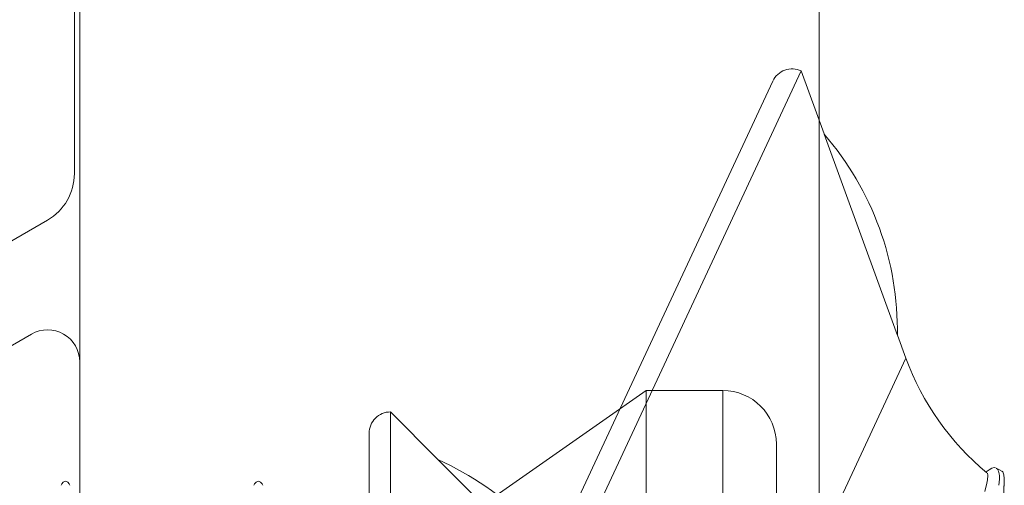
# Model space of a CAD drawing. Header units: millimetres. Extents: x 0 to 10560344, y -63228 to 177747.
# Tile 47 of 125: x 106455.06 to 106464.25, y -41059.7 to -41055.36. Entities that reach past the tile are written whole.
import ezdxf

# ---------------------------------------------------------------- set-up
doc = ezdxf.new("R2010")
doc.units = ezdxf.units.MM
doc.layers.add('008', color=8, linetype='Continuous', lineweight=9)
doc.layers.add('013', color=220, linetype='Continuous', lineweight=13)

msp = doc.modelspace()

# ---------------------------------------------------------------- linework, layer by layer
at = {"layer": '008', "linetype": 'Continuous'}
for p, q in [((106455.6188, -41039.9195), (106455.6188, -41066.1195)), ((106462.5188, -41069.6195), (106462.5188, -41041.4195)), ((106458.5478, -41063.9915), (106462.3514, -41055.8348)), ((106462.3514, -41055.8348), (106462.5656, -41056.4233)), ((106458.4511, -41063.7257), (106462.0856, -41055.9315)), ((106462.5644, -41056.4259), (106463.2478, -41058.3066)), ((106463.2496, -41058.3027), (106463.2478, -41058.3066)), ((106463.2496, -41058.3027), (106463.3274, -41058.5162)), ((106461.2293, -41063.0156), (106463.3274, -41058.5162)), ((106460.9038, -41058.8195), (106458.6962, -41060.3653)), ((106460.9038, -41066.8195), (106460.9038, -41058.8195)), ((106461.6188, -41058.8195), (106460.9038, -41058.8195)), ((106461.6188, -41066.8195), (106461.6188, -41058.8195)), ((106458.5188, -41059.0196), (106458.9617, -41059.4625)), ((106458.5188, -41068.0196), (106458.5188, -41059.0196)), ((106458.3188, -41067.8195), (106458.3188, -41059.2196)), ((106462.1188, -41066.3195), (106462.1188, -41059.3195)), ((106458.9617, -41059.4652), (106460.3759, -41060.8809)), ((106464.1503, -41059.5401), (106464.1285, -41059.546)), ((106464.1637, -41059.5421), (106464.1503, -41059.5401)), ((106464.0866, -41059.5717), (106464.0774, -41059.579)), ((106464.1036, -41059.5593), (106464.0866, -41059.5717)), ((106464.0886, -41059.592), (106464.0922, -41059.6116)), ((106464.0906, -41059.6284), (106464.0892, -41059.6397)), ((106464.0922, -41059.6116), (106464.0906, -41059.6284)), ((106464.1285, -41059.546), (106464.1036, -41059.5593)), ((106464.2143, -41059.5657), (106464.169, -41059.5445)), ((106464.1834, -41059.5549), (106464.1739, -41059.5468)), ((106464.1924, -41059.5732), (106464.1834, -41059.5549)), ((106464.1979, -41059.5977), (106464.1924, -41059.5732)), ((106464.1993, -41059.6162), (106464.1979, -41059.5977)), ((106464.1996, -41059.6264), (106464.1993, -41059.6162)), ((106464.2003, -41059.6464), (106464.1996, -41059.6264)), ((106464.2323, -41059.5803), (106464.2205, -41059.5686)), ((106464.2414, -41059.6066), (106464.2323, -41059.5803)), ((106464.2456, -41059.6422), (106464.2414, -41059.6066)), ((106455.4511, -41059.6918), (106455.4444, -41059.7021)), ((106455.4644, -41059.6767), (106455.4511, -41059.6918)), ((106455.4858, -41059.6652), (106455.4644, -41059.6767)), ((106455.5071, -41059.6767), (106455.4858, -41059.6652)), ((106455.5204, -41059.6918), (106455.5071, -41059.6767)), ((106455.5271, -41059.7021), (106455.5204, -41059.6918)), ((106457.2511, -41059.6918), (106457.2444, -41059.7021)), ((106457.2644, -41059.6767), (106457.2511, -41059.6918)), ((106457.2858, -41059.6653), (106457.2644, -41059.6767)), ((106457.3071, -41059.6767), (106457.2858, -41059.6653)), ((106457.3204, -41059.6918), (106457.3071, -41059.6767)), ((106457.3271, -41059.7021), (106457.3204, -41059.6918)), ((106464.0819, -41059.6849), (106464.0636, -41059.762)), ((106464.0876, -41059.6535), (106464.0819, -41059.6849)), ((106464.0892, -41059.6397), (106464.0876, -41059.6535)), ((106464.1961, -41059.7021), (106464.1989, -41059.6743)), ((106464.1989, -41059.6743), (106464.2003, -41059.6464)), ((106464.2384, -41059.8093), (106464.2445, -41059.6841)), ((106464.2422, -41059.7303), (106464.2445, -41059.6841)), ((106464.2445, -41059.6841), (106464.2452, -41059.6691)), ((106464.2452, -41059.6691), (106464.2456, -41059.6422))]:
    msp.add_line(p, q, dxfattribs=at)
msp.add_lwpolyline([(106453.7688, -41054.1384, -0.249866), (106452.6625, -41056.214, 0.244159), (106451.1145, -41059.0442, -0.126247), (106451.0743, -41059.1876), (106450.2187, -41060.6695), (106450.2187, -41061.2196, 0.414188), (106450.4188, -41061.4195), (106451.4442, -41061.4195, 0.609045), (106451.6073, -41061.1037, -1.936531), (106452.8303, -41061.1037, 0.609045), (106452.9934, -41061.4195), (106454.0206, -41061.4195, 0.534649), (106454.2053, -41061.143), (106453.615, -41059.7176, -0.376381), (106454.2507, -41057.8446), (106455.3188, -41057.2279, 0.267963), (106455.5688, -41056.7949), (106455.5688, -41041.0443, 0.267963)], format="xyb", dxfattribs=at)
for centre, radius, start, end in [((106462.2669, -41056.016), 0.2, 65, 155.00001), ((106460.4473, -41058.2597), 2.8009, 359.04026, 40.89879), ((106465.6766, -41057.6612), 2.5, 200, 230.42482), ((106461.6188, -41059.3195), 0.5, 0, 90), ((106458.5188, -41059.2196), 0.2, 90, 180.00001), ((106457.8179, -41062.022), 2.8009, 24.04026, 65.89879), ((106464.3368, -41059.9057), 0.4171, 128.44802, 128.73691)]:
    msp.add_arc(centre, radius, start, end, dxfattribs=at)
at = {"layer": '013', "linetype": 'Continuous'}
msp.add_lwpolyline([(106448.6188, -41067.9195), (106457.6188, -41067.9195, 0.414214), (106458.1188, -41067.4195), (106458.1188, -41067.2196, 0.414214), (106457.6188, -41066.7196), (106455.8188, -41066.7196, -0.414188), (106455.6188, -41066.5196), (106455.6188, -41058.5528, 0.577421), (106455.1688, -41058.2931), (106453.4386, -41059.292, 1.000101)], format="xyb", dxfattribs=at)

doc.saveas('drawing.dxf')
